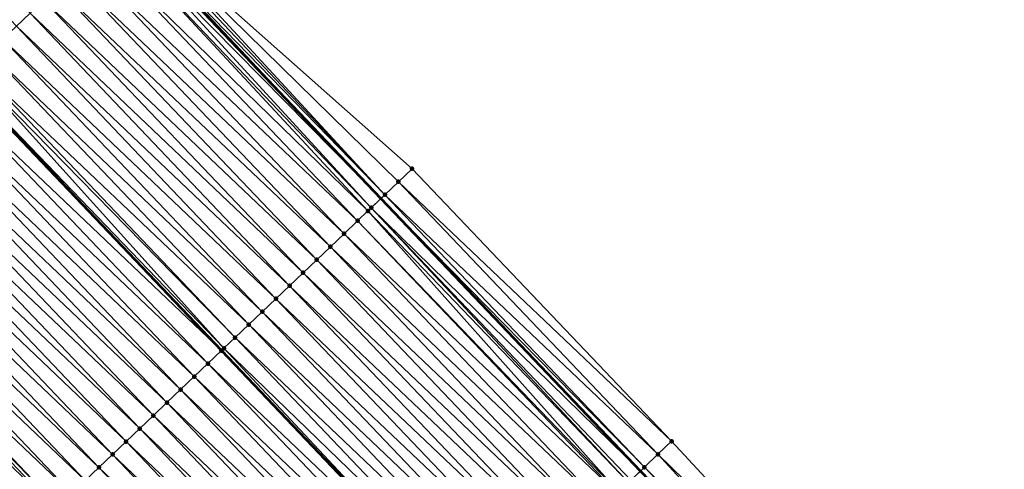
# Model space of a CAD drawing. Header units: feet. Extents: x 2007189 to 2022806, y 818621 to 837694.
# Tile 9 of 256: x 2014932 to 2014984, y 820719 to 820742. Entities that reach past the tile are written whole.
import ezdxf

# ---------------------------------------------------------------- set-up
doc = ezdxf.new("R2010")
doc.units = ezdxf.units.FT
doc.header["$MEASUREMENT"] = 0
for name, color, linetype, lineweight in [('EP_Travel Lane', 172, 'Continuous', 53), ('Road Shots', 141, 'Continuous', 100), ('Road X-Section', 40, 'Continuous', 13), ('STRIPING', 60, 'Continuous', 53)]:
    doc.layers.add(name, color=color, linetype=linetype, lineweight=lineweight)
doc.layers.add('I-77-MM17-21_SB-Surface-Border', color=7, linetype='Continuous')
doc.layers.add('I-77-MM17-21_SB-Surface-TIN', color=7, linetype='Continuous')

msp = doc.modelspace()

# ---------------------------------------------------------------- linework, layer by layer
at = {"layer": 'EP_Travel Lane'}
msp.add_polyline3d([(2014842.275860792, 820849.5650351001, 260.7117928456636), (2014855.724730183, 820834.763242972, 260.5247903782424), (2014869.041121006, 820820.2073636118, 260.323217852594), (2014882.745857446, 820805.6423212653, 260.1184965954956), (2014896.450320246, 820791.0775697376, 259.8783652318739), (2014910.17139129, 820776.4988467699, 259.6398181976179), (2014923.878909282, 820761.9361487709, 259.4603822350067), (2014937.550167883, 820747.4455286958, 259.2970264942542), (2014951.345571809, 820732.9657819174, 259.1412345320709), (2014965.140929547, 820718.4860836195, 258.9779325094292), (2014978.941113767, 820704.161513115, 258.7882111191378), (2014992.852558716, 820689.7938607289, 258.5822450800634), (2015006.715245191, 820675.5115036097, 258.381627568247), (2015020.723628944, 820661.2379424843, 258.2054450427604), (2015034.731847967, 820646.9645492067, 258.0052883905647), (2015048.739892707, 820632.726116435, 257.7976918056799), (2015062.773445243, 820618.478201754, 257.5595994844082), (2015076.762489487, 820604.3064788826, 257.3474256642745), (2015090.885250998, 820590.1470115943, 257.1048472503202), (2015105.008315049, 820575.9872409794, 256.9049549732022), (2015119.12212385, 820562.4036568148, 256.7798236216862)], dxfattribs=at)
at = {"layer": 'I-77-MM17-21_SB-Surface-Border', "color": 3, "linetype": 'Continuous', "lineweight": -3}
msp.add_polyline3d([(2014842.404310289, 820849.6818661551, 260.7026292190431), (2014855.853187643, 820834.88006527, 260.5168261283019), (2014869.8980485, 820821.0183245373, 260.2411397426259), (2014882.906780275, 820805.794559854, 260.1064441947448), (2014897.367757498, 820791.945927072, 259.7819561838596), (2014911.103264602, 820777.3779927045, 259.5410370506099), (2014924.088808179, 820762.1340800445, 259.4448108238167), (2014937.998521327, 820747.8731632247, 259.2587643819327), (2014953.005929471, 820734.5496431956, 258.9808154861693), (2014966.801340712, 820720.0698887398, 258.8262127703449), (2014980.319135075, 820705.4973654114, 258.6346288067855), (2014993.778477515, 820690.691224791, 258.4953967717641), (2015007.633857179, 820676.4141033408, 258.3049938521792), (2015021.642154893, 820662.140629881, 258.1162974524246)], dxfattribs=at)
at = {"layer": 'I-77-MM17-21_SB-Surface-TIN', "color": 128, "linetype": 'Continuous', "lineweight": -3}
for points in [[(2014931.972799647, 820742.1290033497, 259.5207457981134), (2014932.696631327, 820742.818979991, 259.4919396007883), (2014918.267235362, 820756.6468862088, 259.6966778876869)], [(2014937.623670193, 820747.5157832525, 259.278665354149), (2014951.558806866, 820733.1691223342, 259.1263509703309), (2014937.827725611, 820747.7103274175, 259.2678793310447)], [(2014951.558806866, 820733.1691223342, 259.1263509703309), (2014937.998521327, 820747.8731632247, 259.2587643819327), (2014937.827725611, 820747.7103274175, 259.2678793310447)], [(2014952.282378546, 820733.8593718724, 259.0552705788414), (2014953.005929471, 820734.5496431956, 258.9808154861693), (2014937.998521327, 820747.8731632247, 259.2587643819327)], [(2014951.558806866, 820733.1691223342, 259.1263509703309), (2014952.282378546, 820733.8593718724, 259.0552705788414), (2014937.998521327, 820747.8731632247, 259.2587643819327)], [(2014937.312495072, 820747.2188367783, 259.3174906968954), (2014937.039694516, 820746.958763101, 259.3309897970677), (2014950.835108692, 820732.4790055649, 259.1768642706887)], [(2014937.523935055, 820747.4204549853, 259.3035795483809), (2014937.312495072, 820747.2188367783, 259.3174906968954), (2014951.345571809, 820732.9657819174, 259.1412345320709)], [(2014937.312495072, 820747.2188367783, 259.3174906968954), (2014950.835108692, 820732.4790055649, 259.1768642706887), (2014951.345571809, 820732.9657819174, 259.1412345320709)], [(2014937.523935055, 820747.4204549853, 259.3035795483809), (2014951.345571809, 820732.9657819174, 259.1412345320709), (2014937.550167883, 820747.4455286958, 259.2970264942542)], [(2014937.623670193, 820747.5157832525, 259.278665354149), (2014937.550167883, 820747.4455286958, 259.2970264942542), (2014951.345571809, 820732.9657819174, 259.1412345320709)], [(2014937.623670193, 820747.5157832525, 259.278665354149), (2014951.345571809, 820732.9657819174, 259.1412345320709), (2014951.558806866, 820733.1691223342, 259.1263509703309)], [(2014950.657475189, 820732.3096726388, 259.1845582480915), (2014937.039694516, 820746.958763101, 259.3309897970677), (2014936.315810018, 820746.2688418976, 259.3512081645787)], [(2014950.657475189, 820732.3096726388, 259.1845582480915), (2014950.835108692, 820732.4790055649, 259.1768642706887), (2014937.039694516, 820746.958763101, 259.3309897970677)], [(2014950.111236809, 820731.7890711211, 259.1991336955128), (2014936.315810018, 820746.2688418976, 259.3512081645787), (2014935.591932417, 820745.5789134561, 259.3725477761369)], [(2014950.111236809, 820731.7890711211, 259.1991336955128), (2014950.657475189, 820732.3096726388, 259.1845582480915), (2014936.315810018, 820746.2688418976, 259.3512081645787)], [(2014949.387332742, 820731.0991704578, 259.2161702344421), (2014935.591932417, 820745.5789134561, 259.3725477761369), (2014934.868091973, 820744.8889460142, 259.3999289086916)], [(2014949.387332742, 820731.0991704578, 259.2161702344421), (2014950.111236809, 820731.7890711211, 259.1991336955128), (2014935.591932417, 820745.5789134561, 259.3725477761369)], [(2014948.663499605, 820730.4091953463, 259.2447394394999), (2014934.868091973, 820744.8889460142, 259.3999289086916), (2014934.144291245, 820744.1989368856, 259.4337676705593)], [(2014948.663499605, 820730.4091953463, 259.2447394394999), (2014949.387332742, 820731.0991704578, 259.2161702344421), (2014934.868091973, 820744.8889460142, 259.3999289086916)], [(2014947.939657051, 820729.7192301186, 259.2717776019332), (2014934.144291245, 820744.1989368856, 259.4337676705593), (2014933.420463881, 820743.5089557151, 259.4632754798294)], [(2014947.939657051, 820729.7192301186, 259.2717776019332), (2014948.663499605, 820730.4091953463, 259.2447394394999), (2014934.144291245, 820744.1989368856, 259.4337676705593)], [(2014947.215814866, 820729.0292645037, 259.2988756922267), (2014933.420463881, 820743.5089557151, 259.4632754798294), (2014932.696631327, 820742.818979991, 259.4919396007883)], [(2014947.215814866, 820729.0292645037, 259.2988756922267), (2014947.939657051, 820729.7192301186, 259.2717776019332), (2014933.420463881, 820743.5089557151, 259.4632754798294)], [(2014946.491984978, 820728.3392859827, 259.3279730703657), (2014932.696631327, 820742.818979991, 259.4919396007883), (2014931.972799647, 820742.1290033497, 259.5207457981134)], [(2014946.491984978, 820728.3392859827, 259.3279730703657), (2014947.215814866, 820729.0292645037, 259.2988756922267), (2014932.696631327, 820742.818979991, 259.4919396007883)], [(2014945.768135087, 820727.649328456, 259.3538182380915), (2014931.972799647, 820742.1290033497, 259.5207457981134), (2014931.248969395, 820741.4390252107, 259.5497840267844)], [(2014945.768135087, 820727.649328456, 259.3538182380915), (2014946.491984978, 820728.3392859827, 259.3279730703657), (2014931.972799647, 820742.1290033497, 259.5207457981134)], [(2014945.044293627, 820726.9593620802, 259.3810342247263), (2014931.248969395, 820741.4390252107, 259.5497840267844), (2014930.525153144, 820740.749032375, 259.5810988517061)], [(2014945.044293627, 820726.9593620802, 259.3810342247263), (2014945.768135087, 820727.649328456, 259.3538182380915), (2014931.248969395, 820741.4390252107, 259.5497840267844)], [(2014944.320457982, 820726.2693896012, 259.4091956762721), (2014930.525153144, 820740.749032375, 259.5810988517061), (2014929.801329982, 820740.059046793, 259.6112900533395)], [(2014944.320457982, 820726.2693896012, 259.4091956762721), (2014945.044293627, 820726.9593620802, 259.3810342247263), (2014930.525153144, 820740.749032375, 259.5810988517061)], [(2014943.004023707, 820725.0146023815, 259.4555098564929), (2014929.600439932, 820739.867565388, 259.6182600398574), (2014929.122588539, 820739.4121712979, 259.6285681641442)], [(2014943.596628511, 820725.579410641, 259.4383610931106), (2014929.801329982, 820740.059046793, 259.6112900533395), (2014929.600439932, 820739.867565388, 259.6182600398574)], [(2014943.004023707, 820725.0146023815, 259.4555098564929), (2014943.596628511, 820725.579410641, 259.4383610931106), (2014929.600439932, 820739.867565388, 259.6182600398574)], [(2014943.596628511, 820725.579410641, 259.4383610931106), (2014944.320457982, 820726.2693896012, 259.4091956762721), (2014929.801329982, 820740.059046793, 259.6112900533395)], [(2014928.353470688, 820738.6792991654, 259.6370446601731), (2014942.872731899, 820724.889502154, 259.4566095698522), (2014929.077431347, 820739.369140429, 259.6292096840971)], [(2014929.122588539, 820739.4121712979, 259.6285681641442), (2014929.077431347, 820739.369140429, 259.6292096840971), (2014942.872731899, 820724.889502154, 259.4566095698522)], [(2014943.004023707, 820725.0146023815, 259.4555098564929), (2014929.122588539, 820739.4121712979, 259.6285681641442), (2014942.872731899, 820724.889502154, 259.4566095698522)], [(2014942.148728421, 820724.1997058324, 259.4574825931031), (2014928.353470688, 820738.6792991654, 259.6370446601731), (2014927.629588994, 820737.9893750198, 259.6577188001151)], [(2014942.148728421, 820724.1997058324, 259.4574825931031), (2014942.872731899, 820724.889502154, 259.4566095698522), (2014928.353470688, 820738.6792991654, 259.6370446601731)], [(2014941.424833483, 820723.5097955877, 259.4760033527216), (2014927.629588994, 820737.9893750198, 259.6577188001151), (2014926.905707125, 820737.2994510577, 259.6783645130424)], [(2014941.424833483, 820723.5097955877, 259.4760033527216), (2014942.148728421, 820724.1997058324, 259.4574825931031), (2014927.629588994, 820737.9893750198, 259.6577188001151)], [(2014940.700953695, 820722.819869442, 259.496987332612), (2014926.905707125, 820737.2994510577, 259.6783645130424), (2014926.181841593, 820736.6095099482, 259.7016665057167)], [(2014940.700953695, 820722.819869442, 259.496987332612), (2014941.424833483, 820723.5097955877, 259.4760033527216), (2014926.905707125, 820737.2994510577, 259.6783645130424)], [(2014939.97707096, 820722.1299463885, 259.5174923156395), (2014926.181841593, 820736.6095099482, 259.7016665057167), (2014925.457959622, 820735.9195860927, 259.7222957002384)], [(2014939.97707096, 820722.1299463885, 259.5174923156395), (2014940.700953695, 820722.819869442, 259.496987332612), (2014926.181841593, 820736.6095099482, 259.7016665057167)], [(2014939.253189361, 820721.4400221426, 259.5381819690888), (2014925.457959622, 820735.9195860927, 259.7222957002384), (2014924.734070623, 820735.2296696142, 259.7417821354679)], [(2014939.253189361, 820721.4400221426, 259.5381819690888), (2014939.97707096, 820722.1299463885, 259.5174923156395), (2014925.457959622, 820735.9195860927, 259.7222957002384)], [(2014938.529299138, 820720.7501069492, 259.5574693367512), (2014924.734070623, 820735.2296696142, 259.7417821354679), (2014924.010190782, 820734.5397435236, 259.762757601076)], [(2014938.529299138, 820720.7501069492, 259.5574693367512), (2014939.253189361, 820721.4400221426, 259.5381819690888), (2014924.734070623, 820735.2296696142, 259.7417821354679)], [(2014937.805406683, 820720.0601940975, 259.5763939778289), (2014924.010190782, 820734.5397435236, 259.762757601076), (2014923.286297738, 820733.8498312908, 259.7815863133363)], [(2014937.805406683, 820720.0601940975, 259.5763939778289), (2014938.529299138, 820720.7501069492, 259.5574693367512), (2014924.010190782, 820734.5397435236, 259.762757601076)], [(2014966.801340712, 820720.0698887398, 258.8262127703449), (2014953.005929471, 820734.5496431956, 258.9808154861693), (2014952.282378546, 820733.8593718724, 259.0552705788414)], [(2014937.081502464, 820719.3702935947, 259.5934056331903), (2014923.286297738, 820733.8498312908, 259.7815863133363), (2014922.562392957, 820733.1599313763, 259.7985068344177)], [(2014937.081502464, 820719.3702935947, 259.5934056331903), (2014937.805406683, 820720.0601940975, 259.5763939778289), (2014923.286297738, 820733.8498312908, 259.7815863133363)], [(2014966.077757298, 820719.379651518, 258.8953852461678), (2014952.282378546, 820733.8593718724, 259.0552705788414), (2014951.558806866, 820733.1691223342, 259.1263509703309)], [(2014966.077757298, 820719.379651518, 258.8953852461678), (2014966.801340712, 820720.0698887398, 258.8262127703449), (2014952.282378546, 820733.8593718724, 259.0552705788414)], [(2014936.357602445, 820718.6803886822, 259.6111003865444), (2014922.562392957, 820733.1599313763, 259.7985068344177), (2014921.838482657, 820732.4700372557, 259.8145298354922)], [(2014936.357602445, 820718.6803886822, 259.6111003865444), (2014937.081502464, 820719.3702935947, 259.5934056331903), (2014922.562392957, 820733.1599313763, 259.7985068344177)], [(2014950.835108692, 820732.4790055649, 259.1768642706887), (2014965.140929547, 820718.4860836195, 258.9779325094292), (2014951.345571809, 820732.9657819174, 259.1412345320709)], [(2014965.35417594, 820718.6894121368, 258.9648922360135), (2014951.558806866, 820733.1691223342, 259.1263509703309), (2014951.345571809, 820732.9657819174, 259.1412345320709)], [(2014965.35417594, 820718.6894121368, 258.9648922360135), (2014951.345571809, 820732.9657819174, 259.1412345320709), (2014965.140929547, 820718.4860836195, 258.9779325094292)], [(2014965.35417594, 820718.6894121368, 258.9648922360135), (2014966.077757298, 820719.379651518, 258.8953852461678), (2014951.558806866, 820733.1691223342, 259.1263509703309)], [(2014935.633705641, 820717.9904803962, 259.6293177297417), (2014921.838482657, 820732.4700372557, 259.8145298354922), (2014921.114566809, 820731.7801489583, 259.8296507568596)], [(2014935.633705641, 820717.9904803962, 259.6293177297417), (2014936.357602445, 820718.6803886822, 259.6111003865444), (2014921.838482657, 820732.4700372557, 259.8145298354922)], [(2014964.515433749, 820717.8897096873, 259.0136908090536), (2014950.835108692, 820732.4790055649, 259.1768642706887), (2014950.657475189, 820732.3096726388, 259.1845582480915)], [(2014964.63043929, 820717.9993357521, 259.0091496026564), (2014965.140929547, 820718.4860836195, 258.9779325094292), (2014950.835108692, 820732.4790055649, 259.1768642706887)], [(2014964.515433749, 820717.8897096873, 259.0136908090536), (2014964.63043929, 820717.9993357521, 259.0091496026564), (2014950.835108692, 820732.4790055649, 259.1768642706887)], [(2014963.978015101, 820717.3775469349, 259.0253533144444), (2014950.657475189, 820732.3096726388, 259.1845582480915), (2014950.111236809, 820731.7890711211, 259.1991336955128)], [(2014963.978015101, 820717.3775469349, 259.0253533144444), (2014964.515433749, 820717.8897096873, 259.0136908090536), (2014950.657475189, 820732.3096726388, 259.1845582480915)], [(2014934.909791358, 820717.3005904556, 259.6446932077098), (2014921.114566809, 820731.7801489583, 259.8296507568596), (2014920.390663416, 820731.0902475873, 259.8467969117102)], [(2014934.909791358, 820717.3005904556, 259.6446932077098), (2014935.633705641, 820717.9904803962, 259.6293177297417), (2014921.114566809, 820731.7801489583, 259.8296507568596)], [(2014963.90653653, 820717.3094337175, 259.0263985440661), (2014950.111236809, 820731.7890711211, 259.1991336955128), (2014949.387332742, 820731.0991704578, 259.2161702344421)], [(2014963.90653653, 820717.3094337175, 259.0263985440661), (2014963.978015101, 820717.3775469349, 259.0253533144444), (2014950.111236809, 820731.7890711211, 259.1991336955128)], [(2014919.666802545, 820730.4003015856, 259.8708567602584), (2014934.055518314, 820716.4864218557, 259.6666397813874), (2014920.260290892, 820730.965983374, 259.8511302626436)], [(2014934.185893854, 820716.6106829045, 259.6627967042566), (2014920.390663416, 820731.0902475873, 259.8467969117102), (2014920.260290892, 820730.965983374, 259.8511302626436)], [(2014934.185893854, 820716.6106829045, 259.6627967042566), (2014920.260290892, 820730.965983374, 259.8511302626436), (2014934.055518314, 820716.4864218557, 259.6666397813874)], [(2014934.185893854, 820716.6106829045, 259.6627967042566), (2014934.909791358, 820717.3005904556, 259.6446932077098), (2014920.390663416, 820731.0902475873, 259.8467969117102)], [(2014963.182632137, 820716.6195333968, 259.0433819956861), (2014949.387332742, 820731.0991704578, 259.2161702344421), (2014948.663499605, 820730.4091953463, 259.2447394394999)], [(2014963.182632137, 820716.6195333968, 259.0433819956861), (2014963.90653653, 820717.3094337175, 259.0263985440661), (2014949.387332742, 820731.0991704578, 259.2161702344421)], [(2014933.462016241, 820715.9207544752, 259.6841344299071), (2014919.666802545, 820730.4003015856, 259.8708567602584), (2014918.942935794, 820729.7103617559, 259.8939605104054)], [(2014933.462016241, 820715.9207544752, 259.6841344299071), (2014934.055518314, 820716.4864218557, 259.6666397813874), (2014919.666802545, 820730.4003015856, 259.8708567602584)], [(2014962.458786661, 820715.9295712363, 259.0699449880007), (2014948.663499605, 820730.4091953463, 259.2447394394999), (2014947.939657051, 820729.7192301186, 259.2717776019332)], [(2014962.458786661, 820715.9295712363, 259.0699449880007), (2014963.182632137, 820716.6195333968, 259.0433819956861), (2014948.663499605, 820730.4091953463, 259.2447394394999)], [(2014932.146709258, 820714.6672692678, 259.7119348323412), (2014932.738102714, 820715.230863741, 259.6996328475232), (2014918.942935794, 820729.7103617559, 259.8939605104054)], [(2014932.738102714, 820715.230863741, 259.6996328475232), (2014933.462016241, 820715.9207544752, 259.6841344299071), (2014918.942935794, 820729.7103617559, 259.8939605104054)], [(2014961.734942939, 820715.2396072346, 259.096793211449), (2014947.939657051, 820729.7192301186, 259.2717776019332), (2014947.215814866, 820729.0292645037, 259.2988756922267)], [(2014961.734942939, 820715.2396072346, 259.096793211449), (2014962.458786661, 820715.9295712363, 259.0699449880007), (2014947.939657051, 820729.7192301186, 259.2717776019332)], [(2014961.011091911, 820714.5496509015, 259.1224534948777), (2014947.215814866, 820729.0292645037, 259.2988756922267), (2014946.491984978, 820728.3392859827, 259.3279730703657)], [(2014961.011091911, 820714.5496509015, 259.1224534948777), (2014961.734942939, 820715.2396072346, 259.096793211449), (2014947.215814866, 820729.0292645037, 259.2988756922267)], [(2014960.287239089, 820713.8596964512, 259.1478220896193), (2014946.491984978, 820728.3392859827, 259.3279730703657), (2014945.768135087, 820727.649328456, 259.3538182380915)], [(2014960.287239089, 820713.8596964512, 259.1478220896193), (2014961.011091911, 820714.5496509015, 259.1224534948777), (2014946.491984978, 820728.3392859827, 259.3279730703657)], [(2014959.563380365, 820713.1697481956, 259.1722310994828), (2014945.768135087, 820727.649328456, 259.3538182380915), (2014945.044293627, 820726.9593620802, 259.3810342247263)], [(2014959.563380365, 820713.1697481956, 259.1722310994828), (2014960.287239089, 820713.8596964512, 259.1478220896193), (2014945.768135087, 820727.649328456, 259.3538182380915)], [(2014958.839532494, 820712.4797885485, 259.1984047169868), (2014945.044293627, 820726.9593620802, 259.3810342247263), (2014944.320457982, 820726.2693896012, 259.4091956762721)], [(2014958.839532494, 820712.4797885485, 259.1984047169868), (2014959.563380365, 820713.1697481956, 259.1722310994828), (2014945.044293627, 820726.9593620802, 259.3810342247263)], [(2014958.115685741, 820711.7898277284, 259.2247600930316), (2014944.320457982, 820726.2693896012, 259.4091956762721), (2014943.596628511, 820725.579410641, 259.4383610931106)], [(2014958.115685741, 820711.7898277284, 259.2247600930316), (2014958.839532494, 820712.4797885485, 259.1984047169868), (2014944.320457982, 820726.2693896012, 259.4091956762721)], [(2014957.391843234, 820711.0998624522, 259.2518057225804), (2014943.596628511, 820725.579410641, 259.4383610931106), (2014943.004023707, 820725.0146023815, 259.4555098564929)], [(2014957.391843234, 820711.0998624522, 259.2518057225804), (2014958.115685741, 820711.7898277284, 259.2247600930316), (2014943.596628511, 820725.579410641, 259.4383610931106)], [(2014942.148728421, 820724.1997058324, 259.4574825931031), (2014956.667925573, 820710.4099760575, 259.2666319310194), (2014942.872731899, 820724.889502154, 259.4566095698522)], [(2014943.004023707, 820725.0146023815, 259.4555098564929), (2014942.872731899, 820724.889502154, 259.4566095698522), (2014956.667925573, 820710.4099760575, 259.2666319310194)], [(2014957.391843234, 820711.0998624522, 259.2518057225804), (2014943.004023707, 820725.0146023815, 259.4555098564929), (2014956.667925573, 820710.4099760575, 259.2666319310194)], [(2014955.944007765, 820709.7200898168, 259.2814342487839), (2014942.148728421, 820724.1997058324, 259.4574825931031), (2014941.424833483, 820723.5097955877, 259.4760033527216)], [(2014955.944007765, 820709.7200898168, 259.2814342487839), (2014956.667925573, 820710.4099760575, 259.2666319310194), (2014942.148728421, 820724.1997058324, 259.4574825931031)], [(2014955.220124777, 820709.0301670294, 259.3018980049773), (2014941.424833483, 820723.5097955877, 259.4760033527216), (2014940.700953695, 820722.819869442, 259.496987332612)], [(2014955.220124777, 820709.0301670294, 259.3018980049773), (2014955.944007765, 820709.7200898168, 259.2814342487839), (2014941.424833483, 820723.5097955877, 259.4760033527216)], [(2014954.496239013, 820708.3402471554, 259.3219104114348), (2014940.700953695, 820722.819869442, 259.496987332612), (2014939.97707096, 820722.1299463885, 259.5174923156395)], [(2014954.496239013, 820708.3402471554, 259.3219104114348), (2014955.220124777, 820709.0301670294, 259.3018980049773), (2014940.700953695, 820722.819869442, 259.496987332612)], [(2014953.772354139, 820707.6503263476, 259.3420674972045), (2014939.97707096, 820722.1299463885, 259.5174923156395), (2014939.253189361, 820721.4400221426, 259.5381819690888)], [(2014953.772354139, 820707.6503263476, 259.3420674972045), (2014954.496239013, 820708.3402471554, 259.3219104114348), (2014939.97707096, 820722.1299463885, 259.5174923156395)], [(2014953.048459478, 820706.9604158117, 259.3606333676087), (2014939.253189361, 820721.4400221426, 259.5381819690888), (2014938.529299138, 820720.7501069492, 259.5574693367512)], [(2014953.048459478, 820706.9604158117, 259.3606333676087), (2014953.772354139, 820707.6503263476, 259.3420674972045), (2014939.253189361, 820721.4400221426, 259.5381819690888)], [(2014952.324575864, 820706.2704936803, 259.3809955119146), (2014938.529299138, 820720.7501069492, 259.5574693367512), (2014937.805406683, 820720.0601940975, 259.5763939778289)], [(2014952.324575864, 820706.2704936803, 259.3809955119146), (2014953.048459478, 820706.9604158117, 259.3606333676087), (2014938.529299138, 820720.7501069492, 259.5574693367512)], [(2014951.600690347, 820705.5805735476, 259.4010480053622), (2014937.805406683, 820720.0601940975, 259.5763939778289), (2014937.081502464, 820719.3702935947, 259.5934056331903)], [(2014951.600690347, 820705.5805735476, 259.4010480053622), (2014952.324575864, 820706.2704936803, 259.3809955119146), (2014937.805406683, 820720.0601940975, 259.5763939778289)], [(2014980.319135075, 820705.4973654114, 258.6346288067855), (2014966.801340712, 820720.0698887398, 258.8262127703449), (2014966.077757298, 820719.379651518, 258.8953852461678)], [(2014950.87679422, 820704.8906645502, 259.4193755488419), (2014937.081502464, 820719.3702935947, 259.5934056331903), (2014936.357602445, 820718.6803886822, 259.6111003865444)], [(2014950.87679422, 820704.8906645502, 259.4193755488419), (2014951.600690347, 820705.5805735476, 259.4010480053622), (2014937.081502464, 820719.3702935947, 259.5934056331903)], [(2014979.543789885, 820704.7455593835, 258.7349210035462), (2014966.077757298, 820719.379651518, 258.8953852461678), (2014965.35417594, 820718.6894121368, 258.9648922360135)], [(2014979.543789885, 820704.7455593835, 258.7349210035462), (2014980.319135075, 820705.4973654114, 258.6346288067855), (2014966.077757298, 820719.379651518, 258.8953852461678)], [(2014950.152896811, 820704.2007568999, 259.4374944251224), (2014936.357602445, 820718.6803886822, 259.6111003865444), (2014935.633705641, 820717.9904803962, 259.6293177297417)], [(2014950.152896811, 820704.2007568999, 259.4374944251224), (2014950.87679422, 820704.8906645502, 259.4193755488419), (2014936.357602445, 820718.6803886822, 259.6111003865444)], [(2014979.009279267, 820704.2276542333, 258.7760519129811), (2014965.35417594, 820718.6894121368, 258.9648922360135), (2014965.140929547, 820718.4860836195, 258.9779325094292)], [(2014979.009279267, 820704.2276542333, 258.7760519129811), (2014979.543789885, 820704.7455593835, 258.7349210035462), (2014965.35417594, 820718.6894121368, 258.9648922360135)]]:
    msp.add_3dface(points, dxfattribs=at)
at = {"layer": 'Road Shots', "lineweight": 100}
for p in [(2014953.005929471, 820734.5496431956, 258.9808154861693), (2014952.282378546, 820733.8593718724, 259.0552705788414), (2014951.558806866, 820733.1691223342, 259.1263509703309), (2014950.835108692, 820732.4790055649, 259.1768642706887), (2014950.657475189, 820732.3096726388, 259.1845582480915), (2014950.111236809, 820731.7890711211, 259.1991336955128), (2014949.387332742, 820731.0991704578, 259.2161702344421), (2014948.663499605, 820730.4091953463, 259.2447394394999), (2014947.939657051, 820729.7192301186, 259.2717776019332), (2014947.215814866, 820729.0292645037, 259.2988756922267), (2014946.491984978, 820728.3392859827, 259.3279730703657), (2014945.768135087, 820727.649328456, 259.3538182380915), (2014945.044293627, 820726.9593620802, 259.3810342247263), (2014944.320457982, 820726.2693896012, 259.4091956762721), (2014943.596628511, 820725.579410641, 259.4383610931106), (2014942.872731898, 820724.889502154, 259.4566095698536), (2014943.004023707, 820725.0146023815, 259.4555098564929), (2014942.148728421, 820724.1997058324, 259.4574825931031), (2014941.424833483, 820723.5097955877, 259.4760033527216), (2014940.700953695, 820722.819869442, 259.496987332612), (2014939.97707096, 820722.1299463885, 259.5174923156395), (2014939.253189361, 820721.4400221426, 259.5381819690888), (2014938.529299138, 820720.7501069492, 259.5574693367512), (2014937.805406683, 820720.0601940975, 259.5763939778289), (2014966.801340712, 820720.0698887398, 258.8262127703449), (2014937.081502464, 820719.3702935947, 259.5934056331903), (2014966.077757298, 820719.379651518, 258.8953852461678), (2014936.357602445, 820718.6803886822, 259.6111003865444), (2014965.35417594, 820718.6894121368, 258.9648922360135)]:
    msp.add_point(p, dxfattribs=at)
at = {"layer": 'Road X-Section', "extrusion": (-0.6897632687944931, 0.7239800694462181, 0.00891583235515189), "elevation": -795622.8065600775, "flags": 128}
msp.add_lwpolyline([(-2024977.174358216, 7353.190591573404), (-2024976.938377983, 7353.199706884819), (-2024976.656445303, 7353.21049333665), (-2024976.51847963, 7353.235408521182), (-2024976.22632085, 7353.249320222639), (-2024975.849414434, 7353.262819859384), (-2024974.849414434, 7353.283039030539), (-2024973.849414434, 7353.304379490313), (-2024972.849414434, 7353.331761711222), (-2024971.849414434, 7353.365601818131), (-2024970.849414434, 7353.395110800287), (-2024969.849414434, 7353.423776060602), (-2024968.849414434, 7353.452583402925), (-2024967.849414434, 7353.481622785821), (-2024966.849414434, 7353.512938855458), (-2024965.849414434, 7353.543131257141), (-2024965.57188617, 7353.550101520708), (-2024964.911790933, 7353.560410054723), (-2024964.849414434, 7353.561051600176), (-2024963.849414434, 7353.56888688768), (-2024962.849414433, 7353.589561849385), (-2024961.849414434, 7353.61020838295), (-2024960.849414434, 7353.633511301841), (-2024959.849414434, 7353.654141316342), (-2024958.849414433, 7353.673628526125), (-2024957.849414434, 7353.694604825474), (-2024956.849414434, 7353.713434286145), (-2024955.849414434, 7353.730355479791), (-2024954.849414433, 7353.746379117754), (-2024953.849414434, 7353.761500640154), (-2024952.849414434, 7353.778647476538), (-2024951.849414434, 7353.802708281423), (-2024950.849414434, 7353.825812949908), (-2024949.849414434, 7353.843605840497), (-2024949.838171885, 7353.843814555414)], dxfattribs=at)
at = {"layer": 'Road X-Section', "extrusion": (-0.6897632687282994, 0.7239800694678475, 0.008915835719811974), "elevation": -795642.8064080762, "flags": 128}
msp.add_lwpolyline([(-2024978.849464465, 7353.093631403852), (-2024977.849464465, 7353.168089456), (-2024976.849464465, 7353.239172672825), (-2024975.849464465, 7353.289687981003), (-2024975.604051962, 7353.297382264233), (-2024974.849464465, 7353.311958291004), (-2024973.849464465, 7353.32899550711), (-2024972.849464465, 7353.357565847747), (-2024971.849464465, 7353.38460508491), (-2024970.849464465, 7353.411704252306), (-2024969.849464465, 7353.440802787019), (-2024968.849464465, 7353.466648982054), (-2024967.849464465, 7353.493866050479), (-2024966.849464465, 7353.522028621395), (-2024965.849464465, 7353.551195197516), (-2024965.030813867, 7353.568344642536), (-2024964.849464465, 7353.569444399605), (-2024963.849464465, 7353.570317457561), (-2024962.849464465, 7353.588838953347), (-2024961.849464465, 7353.609823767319), (-2024960.849464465, 7353.630329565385), (-2024959.849464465, 7353.651020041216), (-2024958.849464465, 7353.670308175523), (-2024957.849464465, 7353.689233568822), (-2024956.849464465, 7353.706245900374), (-2024955.849464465, 7353.723941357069), (-2024954.849464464, 7353.742159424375), (-2024953.849464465, 7353.757535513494), (-2024952.849464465, 7353.775639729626), (-2024951.849464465, 7353.79697830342), (-2024950.849464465, 7353.812477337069), (-2024950.032528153, 7353.824779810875), (-2024950.032528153, 7353.824779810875)], dxfattribs=at)
at = {"layer": 'Road X-Section', "extrusion": (-0.6897632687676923, 0.7239800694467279, 0.008915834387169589), "elevation": -795662.8065051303, "flags": 128}
msp.add_lwpolyline([(-2024978.849430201, 7353.116286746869), (-2024977.849430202, 7353.18546197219), (-2024976.849430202, 7353.254971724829), (-2024975.849430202, 7353.299230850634), (-2024975.690546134, 7353.303772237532), (-2024974.948165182, 7353.315435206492), (-2024974.849430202, 7353.316480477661), (-2024973.849430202, 7353.333464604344), (-2024972.849430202, 7353.360028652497), (-2024971.849430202, 7353.386877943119), (-2024970.849430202, 7353.412539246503), (-2024969.849430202, 7353.437908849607), (-2024968.849430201, 7353.462318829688), (-2024967.849430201, 7353.488493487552), (-2024966.849430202, 7353.514849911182), (-2024965.849430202, 7353.541896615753), (-2024964.849430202, 7353.556723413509), (-2024963.849430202, 7353.571526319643), (-2024962.849430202, 7353.591990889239), (-2024961.849430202, 7353.612004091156), (-2024960.849430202, 7353.632161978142), (-2024959.849430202, 7353.650728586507), (-2024958.849430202, 7353.671091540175), (-2024957.849430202, 7353.69114483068), (-2024956.849430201, 7353.709473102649), (-2024955.849430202, 7353.727592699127), (-2024954.849430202, 7353.7452504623), (-2024953.849430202, 7353.763116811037), (-2024952.849430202, 7353.775613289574), (-2024951.849430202, 7353.787775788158), (-2024950.849430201, 7353.804857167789), (-2024950.485022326, 7353.810841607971), (-2024950.485022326, 7353.810841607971)], dxfattribs=at)
at = {"layer": 'STRIPING'}
msp.add_polyline3d([(2014833.525356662, 820841.609431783, 261.0806672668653), (2014846.974191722, 820826.8076774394, 260.8884933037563), (2014860.452383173, 820812.0863912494, 260.6911868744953), (2014874.187344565, 820797.5500793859, 260.475390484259), (2014887.922179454, 820783.013901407, 260.2432627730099), (2014901.643525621, 820768.4609663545, 259.9968629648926), (2014915.356328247, 820753.9034174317, 259.8048816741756), (2014929.077431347, 820739.369140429, 259.6292096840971), (2014942.872731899, 820724.889502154, 259.4566095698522), (2014956.667925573, 820710.4099760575, 259.2666319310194), (2014970.53117651, 820696.0174631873, 259.0930891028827), (2014984.440119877, 820681.647160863, 258.9040672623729), (2014998.358401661, 820667.305539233, 258.699828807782), (2015012.366704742, 820653.0320603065, 258.511908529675), (2015026.374899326, 820638.7586919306, 258.3082050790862), (2015040.398396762, 820624.5051970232, 258.1177571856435), (2015054.43180145, 820610.257432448, 257.8604333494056), (2015068.488940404, 820596.0501114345, 257.6578047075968), (2015082.69158744, 820581.9699280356, 257.4429667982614), (2015096.894284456, 820567.8896950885, 257.2351409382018), (2015111.158614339, 820553.9678149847, 257.1048392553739)], dxfattribs=at)

doc.saveas('drawing.dxf')
